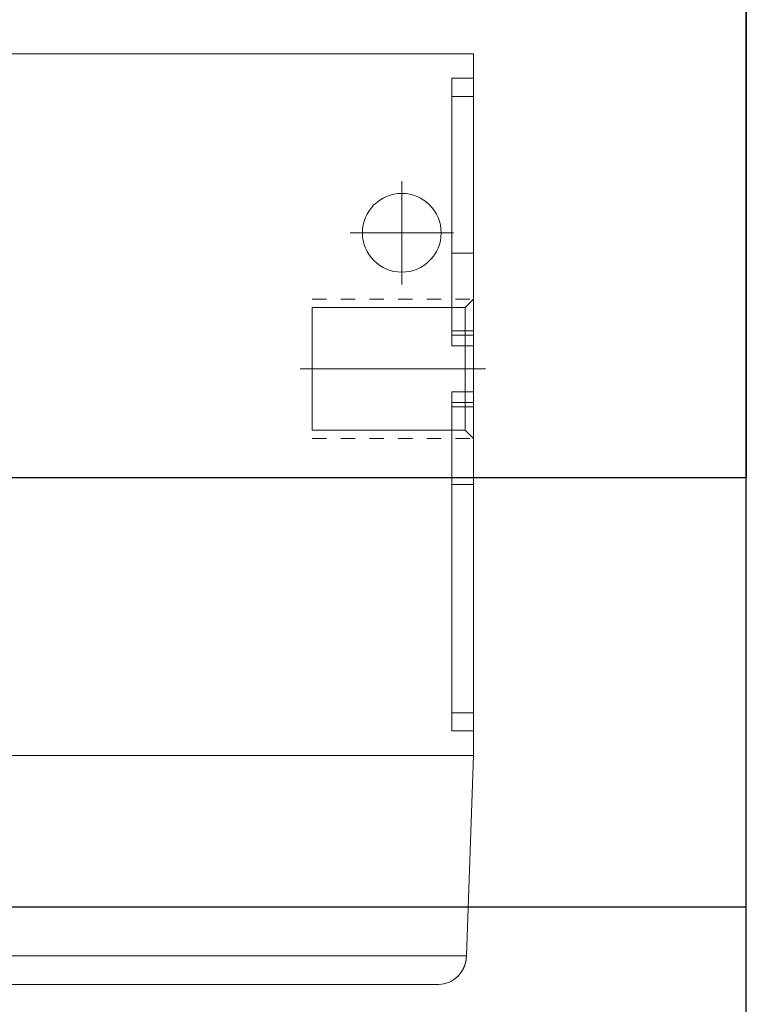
# Model space of a CAD drawing. Header units: millimetres. Extents: x 19428 to 22105, y 2439 to 5923.
# Tile 14 of 35: x 20764 to 20815, y 3446 to 3515. Entities that reach past the tile are written whole.
import ezdxf

# ---------------------------------------------------------------- set-up
doc = ezdxf.new("R2010")
doc.units = ezdxf.units.MM
doc.linetypes.add('CNS_DASHED', pattern=[2, 1, -1])
doc.layers.add('图层1', color=7, linetype='Continuous', lineweight=25)
doc.layers.add('图层7', color=4, linetype='Continuous', lineweight=13)

# ---------------------------------------------------------------- blocks, each defined once
blk = doc.blocks.new('VL-O-1-4')
at = {"layer": '图层7'}
for p, q in [((1886.476, -1469.81), (1841.476, -1469.81)), ((1886.476, -1518.81), (1886.476, -1469.81)), ((1886.476, -1471.519), (1884.976, -1471.519)), ((1884.976, -1490.196), (1884.976, -1471.519)), ((1886.476, -1472.793), (1884.976, -1472.793)), ((1881.476, -1478.707), (1881.476, -1485.914)), ((1877.873, -1482.31), (1885.079, -1482.31)), ((1884.976, -1483.736), (1886.476, -1483.736)), ((1885.895, -1487.527), (1886.476, -1486.946)), ((1875.226, -1496.093), (1875.226, -1487.527)), ((1875.226, -1487.527), (1885.895, -1487.527)), ((1885.895, -1496.093), (1885.895, -1487.527)), ((1886.476, -1489.156), (1884.976, -1489.156)), ((1886.476, -1489.458), (1884.976, -1489.458)), ((1886.476, -1490.196), (1884.976, -1490.196)), ((1887.329, -1491.81), (1874.373, -1491.81)), ((1886.476, -1493.425), (1884.976, -1493.425)), ((1884.976, -1517.102), (1884.976, -1493.425)), ((1886.476, -1494.162), (1884.976, -1494.162)), ((1886.476, -1494.465), (1884.976, -1494.465)), ((1885.895, -1496.093), (1875.226, -1496.093)), ((1886.476, -1496.674), (1885.895, -1496.093)), ((1886.476, -1499.885), (1884.976, -1499.885)), ((1886.476, -1515.828), (1884.976, -1515.828)), ((1886.476, -1517.102), (1884.976, -1517.102)), ((1886.476, -1518.81), (1841.476, -1518.81)), ((1885.987, -1532.81), (1886.476, -1518.81)), ((1841.965, -1532.81), (1885.987, -1532.81)), ((1883.986, -1534.81), (1843.966, -1534.81))]:
    blk.add_line(p, q, dxfattribs=at)
at = {"layer": '图层7', "linetype": 'CNS_DASHED'}
for p, q in [((1875.226, -1486.946), (1886.476, -1486.946)), ((1875.226, -1496.674), (1886.476, -1496.674))]:
    blk.add_line(p, q, dxfattribs=at)
at = {"layer": '图层7'}
for points in [[(1885.984, -1532.88), (1885.985, -1532.869), (1885.986, -1532.845), (1885.987, -1532.822), (1885.987, -1532.81)], [(1883.986, -1534.81), (1884.071, -1534.809), (1884.241, -1534.794), (1884.409, -1534.765), (1884.492, -1534.745), (1884.574, -1534.722), (1884.735, -1534.665), (1884.89, -1534.594), (1885.039, -1534.511), (1885.122, -1534.456), (1885.146, -1534.44), (1885.169, -1534.423), (1885.18, -1534.415), (1885.191, -1534.406), (1885.214, -1534.389), (1885.236, -1534.371), (1885.258, -1534.353), (1885.28, -1534.335), (1885.302, -1534.316), (1885.312, -1534.307), (1885.323, -1534.298), (1885.344, -1534.278), (1885.365, -1534.259), (1885.375, -1534.249), (1885.385, -1534.239), (1885.405, -1534.219), (1885.425, -1534.199), (1885.435, -1534.188), (1885.445, -1534.178), (1885.464, -1534.157), (1885.483, -1534.136), (1885.502, -1534.115), (1885.52, -1534.093), (1885.538, -1534.071), (1885.547, -1534.06), (1885.556, -1534.049), (1885.574, -1534.026), (1885.591, -1534.004), (1885.608, -1533.981), (1885.624, -1533.958), (1885.64, -1533.934), (1885.648, -1533.922), (1885.656, -1533.91), (1885.671, -1533.887), (1885.687, -1533.863), (1885.701, -1533.838), (1885.716, -1533.814), (1885.73, -1533.789), (1885.737, -1533.777), (1885.744, -1533.764), (1885.757, -1533.739), (1885.77, -1533.714), (1885.783, -1533.688), (1885.795, -1533.663), (1885.807, -1533.637), (1885.813, -1533.624), (1885.819, -1533.611), (1885.83, -1533.585), (1885.841, -1533.558), (1885.851, -1533.532), (1885.861, -1533.505), (1885.871, -1533.479), (1885.875, -1533.465), (1885.88, -1533.452), (1885.889, -1533.425), (1885.898, -1533.398), (1885.902, -1533.384), (1885.906, -1533.37), (1885.913, -1533.343), (1885.921, -1533.316), (1885.924, -1533.302), (1885.928, -1533.288), (1885.934, -1533.26), (1885.941, -1533.233), (1885.946, -1533.205), (1885.952, -1533.177), (1885.957, -1533.149), (1885.959, -1533.135), (1885.961, -1533.121), (1885.966, -1533.093), (1885.969, -1533.064), (1885.973, -1533.036), (1885.976, -1533.008), (1885.979, -1532.98), (1885.98, -1532.965), (1885.981, -1532.951), (1885.983, -1532.923), (1885.984, -1532.894), (1885.984, -1532.88)]]:
    blk.add_lwpolyline(points, dxfattribs=at)
blk.add_circle((1881.476, -1482.31), 2.75, dxfattribs=at)

msp = doc.modelspace()

# ---------------------------------------------------------------- linework, layer by layer
at = {"layer": '图层1'}
for p, q in [((20815.147, 3385.125), (20815.147, 3717.125)), ((20815.147, 3385.125), (20815.147, 3716.125)), ((20815.147, 3619.125), (20815.147, 3483.125)), ((20207.147, 3483.125), (20815.147, 3483.125)), ((20207.147, 3453.125), (20815.147, 3453.125))]:
    msp.add_line(p, q, dxfattribs=at)

# ---------------------------------------------------------------- block references
at = {"layer": '图层7'}
msp.add_blockref('VL-O-1-4', (18909.608, 4982.519), dxfattribs=at)

doc.saveas('drawing.dxf')
